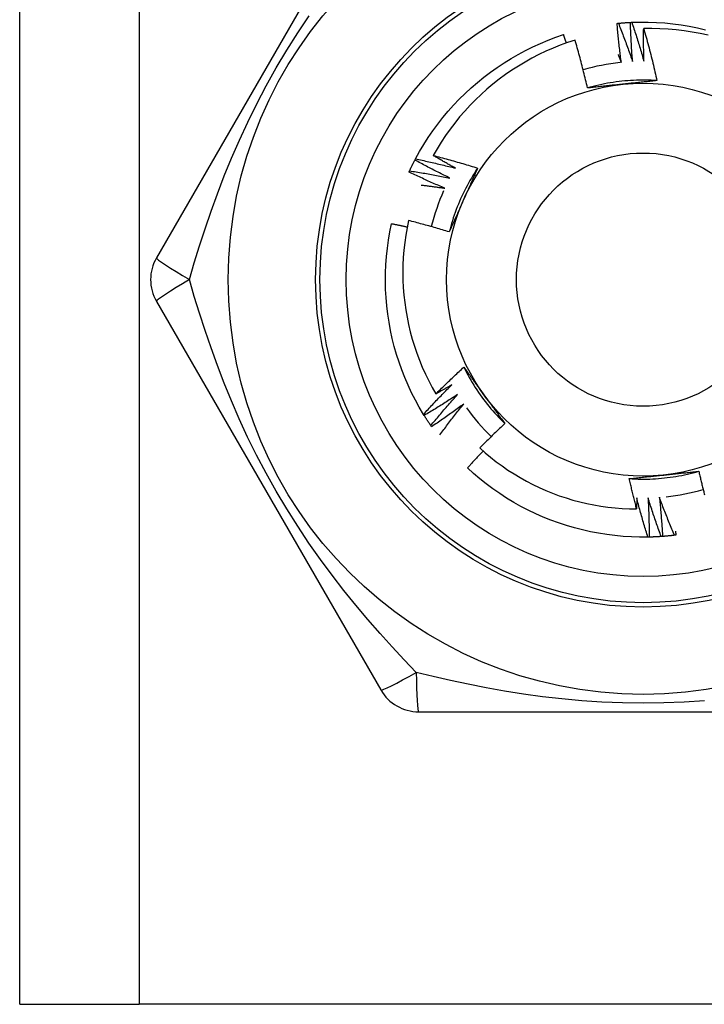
# Model space of a CAD drawing. Header units: inches. Extents: x 6 to 188, y 10 to 101.
# Tile 11 of 140: x 8.753 to 9.062, y 27.405 to 27.849. Entities that reach past the tile are written whole.
import ezdxf

# ---------------------------------------------------------------- set-up
doc = ezdxf.new("R2010")
doc.units = ezdxf.units.IN
doc.header["$MEASUREMENT"] = 0
doc.layers.add('Visible Edges(ANSI)', color=7, linetype='Continuous', lineweight=25)
doc.layers.add('Visible Tangent Edges(ANSI)', color=7, linetype='Continuous', lineweight=25)

msp = doc.modelspace()

# ---------------------------------------------------------------- linework, layer by layer
at = {"layer": 'Visible Edges(ANSI)'}
for p, q in [((8.75345, 27.40479), (8.75345, 72.34967)), ((8.91625, 27.9166), (8.8151, 27.7414)), ((8.93158, 27.78548), (8.93186, 27.78601)), ((8.8151, 27.72172), (8.91625, 27.54652)), ((8.93579, 27.67029), (8.93547, 27.6708)), ((8.9391, 27.66525), (8.93876, 27.66575)), ((9.03718, 27.61545), (9.03657, 27.61544)), ((8.9333, 27.53668), (9.1356, 27.53668)), ((8.75345, 27.40479), (8.8073, 27.40479)), ((9.2616, 27.40479), (8.8073, 27.40479))]:
    msp.add_line(p, q, dxfattribs=at)
at = {"layer": 'Visible Edges(ANSI)', "flags": 128}
for points in [[(9.02269, 27.84711), (9.02272, 27.84711), (9.02274, 27.84711), (9.02277, 27.84711), (9.02279, 27.84712), (9.02282, 27.84712), (9.02284, 27.84712), (9.02287, 27.84712), (9.02289, 27.84713), (9.02292, 27.84713), (9.02294, 27.84713), (9.02297, 27.84713), (9.02299, 27.84714), (9.02302, 27.84714), (9.02304, 27.84714), (9.02307, 27.84714), (9.02309, 27.84715), (9.02312, 27.84715), (9.02314, 27.84715), (9.02317, 27.84715), (9.02319, 27.84716), (9.02322, 27.84716), (9.02324, 27.84716), (9.02327, 27.84716), (9.02329, 27.84717)], [(9.02459, 27.82949), (9.0245, 27.83023), (9.0244, 27.83096), (9.02431, 27.83169), (9.02422, 27.83242), (9.02413, 27.83315), (9.02404, 27.83389), (9.02395, 27.83462), (9.02387, 27.83535), (9.02378, 27.83609), (9.0237, 27.83682), (9.02362, 27.83755), (9.02354, 27.83829), (9.02346, 27.83902), (9.02338, 27.83975), (9.02331, 27.84049), (9.02323, 27.84122), (9.02316, 27.84196), (9.02309, 27.84269), (9.02302, 27.84343), (9.02295, 27.84416), (9.02289, 27.8449), (9.02282, 27.84563), (9.02276, 27.84637), (9.02269, 27.84711)], [(9.02329, 27.84717), (9.02352, 27.84719), (9.02374, 27.84721), (9.02397, 27.84723), (9.02419, 27.84725), (9.02442, 27.84727), (9.02465, 27.84729), (9.02487, 27.84731), (9.0251, 27.84733), (9.02532, 27.84734), (9.02555, 27.84736), (9.02577, 27.84738), (9.026, 27.84739), (9.02622, 27.84741), (9.02645, 27.84743), (9.02667, 27.84744), (9.0269, 27.84746), (9.02713, 27.84747), (9.02735, 27.84749), (9.02758, 27.8475), (9.0278, 27.84751), (9.02803, 27.84753), (9.02825, 27.84754), (9.02848, 27.84755), (9.02871, 27.84756)], [(9.02329, 27.84717), (9.02358, 27.84645), (9.02386, 27.84574), (9.02414, 27.84502), (9.02442, 27.84431), (9.02469, 27.84359), (9.02497, 27.84287), (9.02524, 27.84216), (9.02551, 27.84144), (9.02579, 27.84072), (9.02606, 27.84), (9.02632, 27.83928), (9.02659, 27.83856), (9.02686, 27.83784), (9.02712, 27.83712), (9.02739, 27.8364), (9.02765, 27.83567), (9.02791, 27.83495), (9.02817, 27.83423), (9.02842, 27.8335), (9.02868, 27.83278), (9.02893, 27.83205), (9.02919, 27.83133), (9.02944, 27.8306), (9.02969, 27.82987)], [(9.02871, 27.84756), (9.02873, 27.84756), (9.02876, 27.84756), (9.02878, 27.84756), (9.02881, 27.84757), (9.02883, 27.84757), (9.02886, 27.84757), (9.02888, 27.84757), (9.02891, 27.84757), (9.02893, 27.84757), (9.02896, 27.84757), (9.02898, 27.84757), (9.02901, 27.84758), (9.02903, 27.84758), (9.02906, 27.84758), (9.02908, 27.84758), (9.02911, 27.84758), (9.02913, 27.84758), (9.02916, 27.84758), (9.02918, 27.84758), (9.02921, 27.84758), (9.02923, 27.84759), (9.02926, 27.84759), (9.02928, 27.84759), (9.02931, 27.84759)], [(9.02969, 27.82987), (9.02963, 27.83061), (9.02958, 27.83134), (9.02952, 27.83208), (9.02947, 27.83282), (9.02942, 27.83355), (9.02937, 27.83429), (9.02932, 27.83502), (9.02927, 27.83576), (9.02922, 27.8365), (9.02918, 27.83723), (9.02914, 27.83797), (9.02909, 27.83871), (9.02905, 27.83945), (9.02902, 27.84018), (9.02898, 27.84092), (9.02894, 27.84166), (9.02891, 27.84239), (9.02887, 27.84313), (9.02884, 27.84387), (9.02881, 27.84461), (9.02878, 27.84535), (9.02876, 27.84608), (9.02873, 27.84682), (9.02871, 27.84756)], [(9.02931, 27.84759), (9.03303, 27.84769), (9.03675, 27.84768), (9.04047, 27.84755), (9.04418, 27.84729), (9.04788, 27.84692), (9.05157, 27.84643), (9.05524, 27.84583), (9.05889, 27.8451), (9.06251, 27.84426)], [(9.02931, 27.84759), (9.02955, 27.84686), (9.0298, 27.84613), (9.03004, 27.8454), (9.03028, 27.84468), (9.03052, 27.84395), (9.03076, 27.84322), (9.03099, 27.84248), (9.03123, 27.84175), (9.03146, 27.84102), (9.0317, 27.84029), (9.03193, 27.83956), (9.03216, 27.83882), (9.03238, 27.83809), (9.03261, 27.83736), (9.03284, 27.83662), (9.03306, 27.83589), (9.03328, 27.83515), (9.0335, 27.83441), (9.03372, 27.83368), (9.03394, 27.83294), (9.03416, 27.8322), (9.03437, 27.83146), (9.03459, 27.83073), (9.0348, 27.82999)], [(8.93186, 27.78601), (8.93366, 27.78927), (8.93556, 27.79247), (8.93756, 27.79561), (8.93966, 27.79868), (8.94186, 27.80168), (8.94415, 27.80461), (8.94654, 27.80746), (8.94901, 27.81024), (8.95158, 27.81293), (8.95423, 27.81555), (8.95696, 27.81807), (8.95977, 27.82051), (8.96266, 27.82286), (8.96562, 27.82511), (8.96865, 27.82726), (8.97175, 27.82932), (8.97491, 27.83128), (8.97813, 27.83314), (8.98142, 27.83489), (8.98475, 27.83653), (8.98814, 27.83807), (8.99157, 27.8395), (8.99505, 27.84082), (8.99857, 27.84202)], [(8.99983, 27.8383), (8.99978, 27.83845), (8.99973, 27.83861), (8.99968, 27.83876), (8.99963, 27.83892), (8.99957, 27.83907), (8.99952, 27.83923), (8.99947, 27.83938), (8.99942, 27.83954), (8.99936, 27.8397), (8.99931, 27.83985), (8.99926, 27.84001), (8.99921, 27.84016), (8.99915, 27.84032), (8.9991, 27.84047), (8.99905, 27.84063), (8.999, 27.84078), (8.99894, 27.84094), (8.99889, 27.84109), (8.99884, 27.84125), (8.99878, 27.8414), (8.99873, 27.84156), (8.99868, 27.84171), (8.99863, 27.84187), (8.99857, 27.84202)], [(9.0348, 27.82999), (9.03478, 27.8306), (9.03477, 27.83122), (9.03475, 27.83183), (9.03474, 27.83245), (9.03473, 27.83306), (9.03472, 27.83368), (9.03471, 27.83429), (9.0347, 27.83491), (9.03469, 27.83552), (9.03468, 27.83614), (9.03468, 27.83676), (9.03467, 27.83737), (9.03467, 27.83799), (9.03466, 27.8386), (9.03466, 27.83922), (9.03466, 27.83983), (9.03466, 27.84045), (9.03466, 27.84106), (9.03466, 27.84168), (9.03467, 27.8423), (9.03467, 27.84291), (9.03468, 27.84353), (9.03468, 27.84414), (9.03469, 27.84476)], [(9.06373, 27.84174), (9.06016, 27.84253), (9.05657, 27.84319), (9.05295, 27.84375), (9.04932, 27.84419), (9.04568, 27.84451), (9.04202, 27.84471), (9.03836, 27.84479), (9.03469, 27.84476)], [(9.03469, 27.84476), (9.03497, 27.84379), (9.03524, 27.84282), (9.03552, 27.84185), (9.03579, 27.84088), (9.03606, 27.83991), (9.03632, 27.83893), (9.03658, 27.83796), (9.03685, 27.83699), (9.0371, 27.83601), (9.03736, 27.83504), (9.03761, 27.83406), (9.03787, 27.83309), (9.03811, 27.83211), (9.03836, 27.83113), (9.0386, 27.83015), (9.03885, 27.82917), (9.03908, 27.82819), (9.03932, 27.82721), (9.03955, 27.82623), (9.03979, 27.82525), (9.04001, 27.82427), (9.04024, 27.82328), (9.04046, 27.8223), (9.04068, 27.82132)], [(9.00374, 27.8396), (9.0004, 27.83849), (8.99709, 27.83728), (8.99382, 27.83596), (8.99059, 27.83454), (8.98741, 27.83302), (8.98428, 27.8314), (8.98121, 27.82968), (8.9782, 27.82787), (8.97525, 27.82597), (8.97235, 27.82398), (8.96953, 27.82189), (8.96677, 27.81971), (8.96407, 27.81745), (8.96145, 27.8151), (8.9589, 27.81267), (8.95643, 27.81015), (8.95404, 27.80756), (8.95174, 27.8049), (8.94952, 27.80217), (8.9474, 27.79937), (8.94536, 27.7965), (8.94342, 27.79357), (8.94157, 27.79059), (8.93982, 27.78754)], [(9.00937, 27.81797), (9.00916, 27.81887), (9.00895, 27.81978), (9.00873, 27.82069), (9.00852, 27.8216), (9.0083, 27.8225), (9.00808, 27.82341), (9.00786, 27.82431), (9.00763, 27.82522), (9.00741, 27.82612), (9.00718, 27.82703), (9.00695, 27.82793), (9.00671, 27.82883), (9.00648, 27.82973), (9.00624, 27.83063), (9.006, 27.83153), (9.00576, 27.83243), (9.00551, 27.83333), (9.00527, 27.83423), (9.00502, 27.83513), (9.00476, 27.83602), (9.00451, 27.83692), (9.00425, 27.83781), (9.004, 27.83871), (9.00374, 27.8396)], [(9.02316, 27.83301), (9.02322, 27.83286), (9.02328, 27.83271), (9.02334, 27.83257), (9.0234, 27.83242), (9.02346, 27.83228), (9.02352, 27.83213), (9.02358, 27.83198), (9.02364, 27.83184), (9.0237, 27.83169), (9.02376, 27.83155), (9.02382, 27.8314), (9.02388, 27.83125), (9.02394, 27.83111), (9.024, 27.83096), (9.02406, 27.83081), (9.02412, 27.83067), (9.02418, 27.83052), (9.02424, 27.83037), (9.0243, 27.83023), (9.02436, 27.83008), (9.02442, 27.82993), (9.02448, 27.82979), (9.02454, 27.82964), (9.02459, 27.82949)], [(9.04068, 27.82131), (9.03937, 27.82139), (9.03805, 27.82145), (9.03673, 27.82149), (9.03541, 27.82152), (9.03409, 27.82152), (9.03277, 27.8215), (9.03146, 27.82147), (9.03014, 27.82142), (9.02882, 27.82134), (9.0275, 27.82125), (9.02619, 27.82114), (9.02488, 27.82101), (9.02357, 27.82086), (9.02226, 27.82069), (9.02095, 27.8205), (9.01965, 27.8203), (9.01835, 27.82007), (9.01705, 27.81983), (9.01576, 27.81956), (9.01447, 27.81928), (9.01319, 27.81898), (9.01191, 27.81866), (9.01064, 27.81832), (9.00937, 27.81797)], [(9.02519, 27.81966), (9.02452, 27.81959), (9.02386, 27.81952), (9.0232, 27.81945), (9.02253, 27.81938), (9.02187, 27.81931), (9.02121, 27.81924), (9.02055, 27.81917), (9.01989, 27.8191), (9.01923, 27.81903), (9.01857, 27.81896), (9.01791, 27.81889), (9.01725, 27.81882), (9.01659, 27.81875), (9.01593, 27.81868), (9.01527, 27.81861), (9.01462, 27.81854), (9.01396, 27.81847), (9.0133, 27.8184), (9.01265, 27.81833), (9.01199, 27.81825), (9.01133, 27.81818), (9.01068, 27.81811), (9.01002, 27.81804), (9.00937, 27.81797)], [(9.04068, 27.82132), (9.04004, 27.82125), (9.0394, 27.82117), (9.03876, 27.8211), (9.03812, 27.82103), (9.03747, 27.82096), (9.03683, 27.82089), (9.03619, 27.82082), (9.03555, 27.82076), (9.0349, 27.82069), (9.03426, 27.82062), (9.03361, 27.82055), (9.03297, 27.82048), (9.03232, 27.82041), (9.03168, 27.82034), (9.03103, 27.82027), (9.03038, 27.82021), (9.02974, 27.82014), (9.02909, 27.82007), (9.02844, 27.82), (9.02779, 27.81993), (9.02714, 27.81986), (9.02649, 27.8198), (9.02584, 27.81973), (9.02519, 27.81966)], [(8.92918, 27.78062), (8.92927, 27.78082), (8.92937, 27.78103), (8.92946, 27.78123), (8.92956, 27.78143), (8.92966, 27.78164), (8.92976, 27.78184), (8.92985, 27.78205), (8.92995, 27.78225), (8.93005, 27.78245), (8.93015, 27.78266), (8.93025, 27.78286), (8.93035, 27.78306), (8.93045, 27.78327), (8.93055, 27.78347), (8.93065, 27.78367), (8.93075, 27.78387), (8.93086, 27.78407), (8.93096, 27.78428), (8.93106, 27.78448), (8.93116, 27.78468), (8.93127, 27.78488), (8.93137, 27.78508), (8.93148, 27.78528), (8.93158, 27.78548)], [(8.94732, 27.77735), (8.94666, 27.77768), (8.946, 27.778), (8.94533, 27.77833), (8.94467, 27.77865), (8.94401, 27.77898), (8.94335, 27.77931), (8.94269, 27.77965), (8.94203, 27.77998), (8.94138, 27.78031), (8.94072, 27.78065), (8.94006, 27.78098), (8.93941, 27.78132), (8.93875, 27.78166), (8.9381, 27.782), (8.93744, 27.78234), (8.93679, 27.78269), (8.93613, 27.78303), (8.93548, 27.78338), (8.93483, 27.78373), (8.93418, 27.78407), (8.93353, 27.78442), (8.93288, 27.78477), (8.93223, 27.78513), (8.93158, 27.78548)], [(8.93186, 27.78601), (8.93261, 27.78586), (8.93337, 27.7857), (8.93412, 27.78554), (8.93487, 27.78537), (8.93562, 27.78521), (8.93637, 27.78504), (8.93712, 27.78488), (8.93787, 27.78471), (8.93862, 27.78454), (8.93936, 27.78437), (8.94011, 27.78419), (8.94086, 27.78402), (8.94161, 27.78384), (8.94236, 27.78367), (8.9431, 27.78349), (8.94385, 27.78331), (8.9446, 27.78313), (8.94534, 27.78294), (8.94609, 27.78276), (8.94684, 27.78257), (8.94758, 27.78238), (8.94833, 27.7822), (8.94907, 27.78201), (8.94982, 27.78181)], [(8.93982, 27.78754), (8.94066, 27.78732), (8.9415, 27.7871), (8.94234, 27.78688), (8.94318, 27.78666), (8.94402, 27.78644), (8.94485, 27.78621), (8.94569, 27.78599), (8.94653, 27.78576), (8.94736, 27.78553), (8.9482, 27.78529), (8.94903, 27.78506), (8.94987, 27.78482), (8.9507, 27.78458), (8.95153, 27.78434), (8.95236, 27.7841), (8.9532, 27.78386), (8.95403, 27.78361), (8.95486, 27.78336), (8.95569, 27.78311), (8.95652, 27.78286), (8.95735, 27.78261), (8.95818, 27.78236), (8.95901, 27.7821), (8.95984, 27.78184)], [(8.94982, 27.78181), (8.9494, 27.78205), (8.94898, 27.78228), (8.94856, 27.78251), (8.94814, 27.78275), (8.94772, 27.78298), (8.9473, 27.78322), (8.94688, 27.78345), (8.94647, 27.78369), (8.94605, 27.78392), (8.94563, 27.78416), (8.94521, 27.7844), (8.9448, 27.78464), (8.94438, 27.78488), (8.94397, 27.78512), (8.94355, 27.78536), (8.94314, 27.7856), (8.94272, 27.78584), (8.94231, 27.78608), (8.94189, 27.78632), (8.94148, 27.78656), (8.94106, 27.78681), (8.94065, 27.78705), (8.94024, 27.78729), (8.93982, 27.78754)], [(8.92892, 27.78007), (8.92893, 27.78009), (8.92894, 27.78011), (8.92895, 27.78014), (8.92896, 27.78016), (8.92897, 27.78018), (8.92898, 27.78021), (8.929, 27.78023), (8.92901, 27.78025), (8.92902, 27.78027), (8.92903, 27.7803), (8.92904, 27.78032), (8.92905, 27.78034), (8.92906, 27.78037), (8.92907, 27.78039), (8.92908, 27.78041), (8.92909, 27.78043), (8.9291, 27.78046), (8.92911, 27.78048), (8.92912, 27.7805), (8.92913, 27.78053), (8.92914, 27.78055), (8.92915, 27.78057), (8.92916, 27.78059), (8.92918, 27.78062)], [(8.94506, 27.77277), (8.94438, 27.77306), (8.94371, 27.77335), (8.94303, 27.77364), (8.94235, 27.77393), (8.94167, 27.77423), (8.941, 27.77452), (8.94032, 27.77482), (8.93965, 27.77512), (8.93897, 27.77542), (8.9383, 27.77572), (8.93762, 27.77602), (8.93695, 27.77632), (8.93628, 27.77663), (8.93561, 27.77693), (8.93494, 27.77724), (8.93427, 27.77755), (8.9336, 27.77786), (8.93293, 27.77817), (8.93226, 27.77848), (8.93159, 27.7788), (8.93092, 27.77911), (8.93025, 27.77943), (8.92959, 27.77975), (8.92892, 27.78007)], [(8.92918, 27.78062), (8.92993, 27.7805), (8.93069, 27.78038), (8.93145, 27.78025), (8.93221, 27.78013), (8.93297, 27.78001), (8.93372, 27.77988), (8.93448, 27.77975), (8.93524, 27.77962), (8.93599, 27.77949), (8.93675, 27.77936), (8.93751, 27.77923), (8.93826, 27.77909), (8.93902, 27.77895), (8.93978, 27.77882), (8.94053, 27.77868), (8.94129, 27.77853), (8.94204, 27.77839), (8.9428, 27.77825), (8.94355, 27.7781), (8.94431, 27.77796), (8.94506, 27.77781), (8.94581, 27.77766), (8.94657, 27.77751), (8.94732, 27.77735)], [(8.95984, 27.78184), (8.95911, 27.78074), (8.9584, 27.77963), (8.95771, 27.7785), (8.95703, 27.77737), (8.95636, 27.77623), (8.95572, 27.77508), (8.95509, 27.77392), (8.95448, 27.77275), (8.95388, 27.77158), (8.9533, 27.77039), (8.95274, 27.7692), (8.9522, 27.768), (8.95167, 27.76679), (8.95116, 27.76557), (8.95067, 27.76434), (8.9502, 27.76311), (8.94975, 27.76187), (8.94931, 27.76063), (8.94889, 27.75938), (8.94849, 27.75812), (8.94811, 27.75686), (8.94775, 27.75559), (8.9474, 27.75432), (8.94708, 27.75304)], [(8.95984, 27.78184), (8.95958, 27.78125), (8.95932, 27.78066), (8.95906, 27.78007), (8.9588, 27.77947), (8.95854, 27.77888), (8.95828, 27.77829), (8.95801, 27.7777), (8.95775, 27.77711), (8.95749, 27.77652), (8.95723, 27.77592), (8.95697, 27.77533), (8.9567, 27.77474), (8.95644, 27.77415), (8.95618, 27.77355), (8.95591, 27.77296), (8.95565, 27.77236), (8.95538, 27.77177), (8.95512, 27.77117), (8.95485, 27.77058), (8.95459, 27.76998), (8.95432, 27.76939), (8.95406, 27.76879), (8.95379, 27.76819), (8.95352, 27.76759)], [(8.93447, 27.77422), (8.93492, 27.77416), (8.93536, 27.77411), (8.9358, 27.77405), (8.93624, 27.77399), (8.93668, 27.77394), (8.93712, 27.77388), (8.93757, 27.77382), (8.93801, 27.77376), (8.93845, 27.77371), (8.93889, 27.77365), (8.93933, 27.77359), (8.93977, 27.77353), (8.94021, 27.77347), (8.94065, 27.77341), (8.9411, 27.77334), (8.94154, 27.77328), (8.94198, 27.77322), (8.94242, 27.77316), (8.94286, 27.77309), (8.9433, 27.77303), (8.94374, 27.77297), (8.94418, 27.7729), (8.94462, 27.77283), (8.94506, 27.77277)], [(8.95352, 27.76759), (8.95325, 27.76698), (8.95298, 27.76637), (8.95271, 27.76576), (8.95244, 27.76515), (8.95217, 27.76454), (8.9519, 27.76393), (8.95163, 27.76333), (8.95136, 27.76272), (8.95109, 27.76211), (8.95082, 27.76151), (8.95055, 27.7609), (8.95028, 27.76029), (8.95001, 27.75969), (8.94974, 27.75908), (8.94948, 27.75848), (8.94921, 27.75787), (8.94894, 27.75727), (8.94867, 27.75667), (8.94841, 27.75606), (8.94814, 27.75546), (8.94787, 27.75485), (8.94761, 27.75425), (8.94734, 27.75365), (8.94708, 27.75304)], [(8.92871, 27.75819), (8.92803, 27.75489), (8.92745, 27.75157), (8.92698, 27.74823), (8.92661, 27.74487), (8.92635, 27.74151), (8.92619, 27.73813), (8.92613, 27.73475), (8.92618, 27.73136), (8.92634, 27.72798), (8.9266, 27.72462), (8.92697, 27.72126), (8.92744, 27.71792), (8.92802, 27.7146), (8.9287, 27.7113), (8.92948, 27.70802), (8.93036, 27.70477), (8.93135, 27.70154), (8.93244, 27.69834), (8.93363, 27.69518), (8.93492, 27.69205), (8.93631, 27.68896), (8.93779, 27.68593), (8.93937, 27.68294), (8.94104, 27.68001)], [(8.94708, 27.75304), (8.94632, 27.75328), (8.94556, 27.75351), (8.9448, 27.75374), (8.94403, 27.75397), (8.94327, 27.75419), (8.94251, 27.75442), (8.94175, 27.75464), (8.94098, 27.75487), (8.94022, 27.75509), (8.93945, 27.7553), (8.93869, 27.75552), (8.93792, 27.75574), (8.93716, 27.75595), (8.93639, 27.75616), (8.93563, 27.75637), (8.93486, 27.75658), (8.93409, 27.75679), (8.93332, 27.757), (8.93256, 27.7572), (8.93179, 27.7574), (8.93102, 27.7576), (8.93025, 27.7578), (8.92948, 27.758), (8.92871, 27.75819)], [(8.93547, 27.6708), (8.93357, 27.674), (8.93178, 27.67726), (8.93009, 27.68058), (8.92852, 27.68395), (8.92705, 27.68736), (8.92568, 27.69083), (8.92444, 27.69433), (8.9233, 27.69787), (8.92228, 27.70145), (8.92137, 27.70506), (8.92058, 27.70869), (8.91991, 27.71235), (8.91935, 27.71603), (8.91891, 27.71972), (8.91859, 27.72343), (8.91839, 27.72714), (8.91831, 27.73086), (8.91835, 27.73458), (8.9185, 27.7383), (8.91878, 27.74201), (8.91917, 27.74571), (8.91968, 27.74939), (8.92031, 27.75306), (8.92106, 27.7567)], [(8.92809, 27.7552), (8.9278, 27.75527), (8.92751, 27.75533), (8.92721, 27.7554), (8.92692, 27.75546), (8.92663, 27.75553), (8.92634, 27.75559), (8.92604, 27.75566), (8.92575, 27.75572), (8.92546, 27.75578), (8.92516, 27.75585), (8.92487, 27.75591), (8.92458, 27.75597), (8.92429, 27.75603), (8.92399, 27.7561), (8.9237, 27.75616), (8.92341, 27.75622), (8.92311, 27.75628), (8.92282, 27.75634), (8.92253, 27.7564), (8.92223, 27.75646), (8.92194, 27.75652), (8.92165, 27.75658), (8.92135, 27.75664), (8.92106, 27.7567)], [(8.94104, 27.68001), (8.94155, 27.68053), (8.94206, 27.68104), (8.94258, 27.68155), (8.94309, 27.68206), (8.94361, 27.68257), (8.94413, 27.68308), (8.94465, 27.68359), (8.94516, 27.6841), (8.94568, 27.6846), (8.94621, 27.68511), (8.94673, 27.68561), (8.94725, 27.68612), (8.94777, 27.68662), (8.9483, 27.68712), (8.94883, 27.68762), (8.94935, 27.68812), (8.94988, 27.68862), (8.95041, 27.68912), (8.95094, 27.68961), (8.95147, 27.69011), (8.952, 27.69061), (8.95253, 27.6911), (8.95307, 27.69159), (8.9536, 27.69208)], [(8.9536, 27.69208), (8.95398, 27.69156), (8.95436, 27.69104), (8.95475, 27.69052), (8.95513, 27.69), (8.95551, 27.68948), (8.95589, 27.68896), (8.95627, 27.68844), (8.95665, 27.68791), (8.95704, 27.68739), (8.95742, 27.68687), (8.9578, 27.68634), (8.95818, 27.68582), (8.95856, 27.6853), (8.95895, 27.68477), (8.95933, 27.68425), (8.95971, 27.68372), (8.96009, 27.68319), (8.96048, 27.68267), (8.96086, 27.68214), (8.96124, 27.68161), (8.96163, 27.68108), (8.96201, 27.68055), (8.9624, 27.68002), (8.96278, 27.67949)], [(8.95361, 27.69209), (8.95419, 27.69091), (8.9548, 27.68973), (8.95542, 27.68857), (8.95606, 27.68742), (8.95672, 27.68627), (8.95739, 27.68514), (8.95808, 27.68401), (8.95879, 27.6829), (8.95951, 27.6818), (8.96025, 27.6807), (8.961, 27.67962), (8.96177, 27.67855), (8.96255, 27.67749), (8.96335, 27.67644), (8.96417, 27.6754), (8.965, 27.67438), (8.96584, 27.67336), (8.9667, 27.67236), (8.96758, 27.67138), (8.96847, 27.6704), (8.96937, 27.66944), (8.97029, 27.66849), (8.97122, 27.66756), (8.97216, 27.66664)], [(8.93547, 27.6708), (8.93599, 27.67137), (8.9365, 27.67193), (8.93702, 27.6725), (8.93755, 27.67306), (8.93807, 27.67363), (8.93859, 27.67419), (8.93912, 27.67475), (8.93964, 27.67531), (8.94017, 27.67587), (8.9407, 27.67643), (8.94122, 27.67698), (8.94175, 27.67754), (8.94228, 27.6781), (8.94282, 27.67865), (8.94335, 27.6792), (8.94388, 27.67976), (8.94442, 27.68031), (8.94496, 27.68086), (8.94549, 27.68141), (8.94603, 27.68196), (8.94657, 27.6825), (8.94711, 27.68305), (8.94766, 27.68359), (8.9482, 27.68414)], [(8.9482, 27.68414), (8.9479, 27.68396), (8.94761, 27.68379), (8.94731, 27.68361), (8.94701, 27.68344), (8.94671, 27.68327), (8.94642, 27.68309), (8.94612, 27.68292), (8.94582, 27.68275), (8.94552, 27.68257), (8.94523, 27.6824), (8.94493, 27.68223), (8.94463, 27.68206), (8.94433, 27.68188), (8.94403, 27.68171), (8.94373, 27.68154), (8.94344, 27.68137), (8.94314, 27.6812), (8.94284, 27.68103), (8.94254, 27.68086), (8.94224, 27.68069), (8.94194, 27.68052), (8.94164, 27.68035), (8.94134, 27.68018), (8.94104, 27.68001)], [(8.95078, 27.67973), (8.95016, 27.67932), (8.94955, 27.67891), (8.94893, 27.67851), (8.94831, 27.6781), (8.94769, 27.6777), (8.94707, 27.6773), (8.94645, 27.6769), (8.94583, 27.6765), (8.94521, 27.6761), (8.94459, 27.67571), (8.94396, 27.67531), (8.94334, 27.67492), (8.94271, 27.67453), (8.94209, 27.67414), (8.94146, 27.67374), (8.94083, 27.67336), (8.94021, 27.67297), (8.93958, 27.67258), (8.93895, 27.6722), (8.93832, 27.67181), (8.93768, 27.67143), (8.93705, 27.67105), (8.93642, 27.67067), (8.93579, 27.67029)], [(8.93876, 27.66575), (8.93924, 27.66634), (8.93973, 27.66693), (8.94022, 27.66752), (8.94071, 27.66811), (8.9412, 27.6687), (8.9417, 27.66929), (8.94219, 27.66988), (8.94269, 27.67046), (8.94319, 27.67105), (8.94368, 27.67164), (8.94418, 27.67222), (8.94468, 27.6728), (8.94518, 27.67338), (8.94569, 27.67397), (8.94619, 27.67455), (8.9467, 27.67513), (8.9472, 27.6757), (8.94771, 27.67628), (8.94822, 27.67686), (8.94873, 27.67743), (8.94924, 27.67801), (8.94975, 27.67858), (8.95026, 27.67915), (8.95078, 27.67973)], [(8.96278, 27.67949), (8.96318, 27.67895), (8.96357, 27.67841), (8.96396, 27.67787), (8.96435, 27.67733), (8.96474, 27.67679), (8.96514, 27.67626), (8.96553, 27.67572), (8.96592, 27.67518), (8.96631, 27.67464), (8.9667, 27.67411), (8.96709, 27.67357), (8.96748, 27.67304), (8.96787, 27.6725), (8.96826, 27.67197), (8.96865, 27.67143), (8.96904, 27.6709), (8.96943, 27.67036), (8.96982, 27.66983), (8.97021, 27.6693), (8.9706, 27.66876), (8.97099, 27.66823), (8.97138, 27.6677), (8.97177, 27.66717), (8.97216, 27.66664)], [(8.95358, 27.67545), (8.95299, 27.67501), (8.95239, 27.67458), (8.9518, 27.67414), (8.9512, 27.67371), (8.9506, 27.67327), (8.95001, 27.67284), (8.94941, 27.67241), (8.94881, 27.67198), (8.94821, 27.67155), (8.94761, 27.67112), (8.947, 27.67069), (8.9464, 27.67027), (8.9458, 27.66984), (8.94519, 27.66942), (8.94459, 27.669), (8.94398, 27.66858), (8.94337, 27.66816), (8.94277, 27.66774), (8.94216, 27.66732), (8.94155, 27.6669), (8.94094, 27.66649), (8.94032, 27.66607), (8.93971, 27.66566), (8.9391, 27.66525)], [(8.94282, 27.66157), (8.94325, 27.66215), (8.94369, 27.66274), (8.94413, 27.66333), (8.94457, 27.66391), (8.94501, 27.6645), (8.94545, 27.66508), (8.94589, 27.66566), (8.94633, 27.66624), (8.94678, 27.66683), (8.94722, 27.66741), (8.94767, 27.66799), (8.94812, 27.66857), (8.94857, 27.66914), (8.94902, 27.66972), (8.94947, 27.6703), (8.94992, 27.67087), (8.95038, 27.67145), (8.95083, 27.67202), (8.95129, 27.6726), (8.95174, 27.67317), (8.9522, 27.67374), (8.95266, 27.67431), (8.95312, 27.67488), (8.95358, 27.67545)], [(8.93876, 27.66575), (8.93863, 27.66593), (8.9385, 27.66612), (8.93837, 27.66631), (8.93825, 27.66649), (8.93812, 27.66668), (8.93799, 27.66687), (8.93787, 27.66706), (8.93774, 27.66724), (8.93762, 27.66743), (8.93749, 27.66762), (8.93737, 27.66781), (8.93724, 27.668), (8.93712, 27.66819), (8.937, 27.66838), (8.93687, 27.66857), (8.93675, 27.66876), (8.93663, 27.66895), (8.93651, 27.66914), (8.93639, 27.66933), (8.93627, 27.66952), (8.93614, 27.66971), (8.93602, 27.6699), (8.9359, 27.6701), (8.93579, 27.67029)], [(8.97216, 27.66664), (8.97168, 27.66619), (8.9712, 27.66574), (8.97072, 27.66529), (8.97024, 27.66484), (8.96976, 27.66439), (8.96928, 27.66393), (8.9688, 27.66348), (8.96832, 27.66303), (8.96785, 27.66257), (8.96737, 27.66212), (8.9669, 27.66166), (8.96643, 27.6612), (8.96595, 27.66074), (8.96548, 27.66028), (8.96501, 27.65982), (8.96454, 27.65936), (8.96407, 27.6589), (8.9636, 27.65844), (8.96314, 27.65798), (8.96267, 27.65751), (8.9622, 27.65705), (8.96174, 27.65658), (8.96127, 27.65611), (8.96081, 27.65565)], [(8.96081, 27.65565), (8.96323, 27.6535), (8.96572, 27.65143), (8.96826, 27.64944), (8.97087, 27.64753), (8.97353, 27.64569), (8.97625, 27.64395), (8.97901, 27.64228), (8.98184, 27.6407), (8.98471, 27.63921), (8.98762, 27.6378), (8.99059, 27.63649), (8.99359, 27.63527), (8.99663, 27.63414), (8.99969, 27.6331), (9.00279, 27.63217), (9.00591, 27.63133), (9.00905, 27.63059), (9.01221, 27.62994), (9.0154, 27.6294), (9.0186, 27.62895), (9.02181, 27.6286), (9.02504, 27.62836), (9.02827, 27.62821), (9.03151, 27.62817)], [(8.96234, 27.65428), (8.96204, 27.65396), (8.96174, 27.65365), (8.96144, 27.65333), (8.96114, 27.65302), (8.96084, 27.6527), (8.96054, 27.65238), (8.96024, 27.65207), (8.95995, 27.65175), (8.95965, 27.65143), (8.95935, 27.65111), (8.95906, 27.65079), (8.95876, 27.65047), (8.95847, 27.65016), (8.95817, 27.64984), (8.95788, 27.64952), (8.95758, 27.6492), (8.95729, 27.64887), (8.957, 27.64855), (8.9567, 27.64823), (8.95641, 27.64791), (8.95612, 27.64759), (8.95582, 27.64726), (8.95553, 27.64694), (8.95524, 27.64662)], [(9.03657, 27.61544), (9.03285, 27.61543), (9.02913, 27.61554), (9.02542, 27.61577), (9.02172, 27.61612), (9.01803, 27.61659), (9.01435, 27.61717), (9.0107, 27.61787), (9.00707, 27.61869), (9.00347, 27.61963), (8.9999, 27.62068), (8.99637, 27.62184), (8.99287, 27.62312), (8.98942, 27.6245), (8.98602, 27.626), (8.98266, 27.6276), (8.97936, 27.62932), (8.97611, 27.63113), (8.97292, 27.63305), (8.9698, 27.63507), (8.96674, 27.63719), (8.96376, 27.63941), (8.96084, 27.64172), (8.958, 27.64413), (8.95524, 27.64662)], [(9.02821, 27.64181), (9.02953, 27.64173), (9.03085, 27.64167), (9.03217, 27.64163), (9.03348, 27.64161), (9.0348, 27.6416), (9.03612, 27.64162), (9.03744, 27.64165), (9.03876, 27.64171), (9.04008, 27.64178), (9.04139, 27.64187), (9.04271, 27.64198), (9.04402, 27.64211), (9.04533, 27.64226), (9.04664, 27.64243), (9.04794, 27.64262), (9.04925, 27.64282), (9.05055, 27.64305), (9.05184, 27.64329), (9.05314, 27.64356), (9.05442, 27.64384), (9.05571, 27.64414), (9.05699, 27.64446), (9.05826, 27.6448), (9.05953, 27.64516)], [(9.02821, 27.64181), (9.02885, 27.64188), (9.0295, 27.64195), (9.03014, 27.64202), (9.03078, 27.64209), (9.03142, 27.64216), (9.03206, 27.64223), (9.03271, 27.6423), (9.03335, 27.64237), (9.03399, 27.64244), (9.03464, 27.6425), (9.03528, 27.64257), (9.03593, 27.64264), (9.03657, 27.64271), (9.03722, 27.64278), (9.03787, 27.64285), (9.03851, 27.64292), (9.03916, 27.64298), (9.03981, 27.64305), (9.04046, 27.64312), (9.0411, 27.64319), (9.04175, 27.64326), (9.0424, 27.64333), (9.04306, 27.6434), (9.04371, 27.64346)], [(9.04371, 27.64346), (9.04437, 27.64353), (9.04504, 27.6436), (9.0457, 27.64367), (9.04636, 27.64374), (9.04703, 27.64381), (9.04769, 27.64388), (9.04835, 27.64395), (9.04901, 27.64402), (9.04967, 27.64409), (9.05033, 27.64416), (9.05099, 27.64423), (9.05165, 27.6443), (9.05231, 27.64437), (9.05297, 27.64444), (9.05362, 27.64451), (9.05428, 27.64458), (9.05494, 27.64465), (9.0556, 27.64473), (9.05625, 27.6448), (9.05691, 27.64487), (9.05756, 27.64494), (9.05822, 27.64501), (9.05887, 27.64508), (9.05953, 27.64516)], [(9.05953, 27.64516), (9.05965, 27.64465), (9.05976, 27.64414), (9.05988, 27.64363), (9.06, 27.64312), (9.06012, 27.64261), (9.06024, 27.64211), (9.06036, 27.6416), (9.06048, 27.64109), (9.0606, 27.64059), (9.06073, 27.64008), (9.06085, 27.63957), (9.06097, 27.63907), (9.0611, 27.63856), (9.06122, 27.63805), (9.06135, 27.63755), (9.06148, 27.63704), (9.06161, 27.63654), (9.06173, 27.63603), (9.06186, 27.63552), (9.06199, 27.63502), (9.06212, 27.63452)], [(9.03151, 27.62817), (9.03137, 27.62873), (9.03122, 27.6293), (9.03108, 27.62986), (9.03093, 27.63043), (9.03079, 27.631), (9.03064, 27.63156), (9.0305, 27.63213), (9.03036, 27.6327), (9.03022, 27.63327), (9.03008, 27.63383), (9.02994, 27.6344), (9.0298, 27.63497), (9.02967, 27.63554), (9.02953, 27.63611), (9.02939, 27.63668), (9.02926, 27.63724), (9.02913, 27.63781), (9.02899, 27.63838), (9.02886, 27.63895), (9.02873, 27.63952), (9.0286, 27.64009), (9.02847, 27.64066), (9.02834, 27.64123), (9.02821, 27.64181)], [(9.03154, 27.63318), (9.03154, 27.63297), (9.03154, 27.63276), (9.03154, 27.63255), (9.03154, 27.63234), (9.03154, 27.63213), (9.03154, 27.63192), (9.03154, 27.63172), (9.03154, 27.63151), (9.03154, 27.6313), (9.03154, 27.63109), (9.03154, 27.63088), (9.03154, 27.63067), (9.03154, 27.63046), (9.03153, 27.63025), (9.03153, 27.63004), (9.03153, 27.62984), (9.03153, 27.62963), (9.03153, 27.62942), (9.03153, 27.62921), (9.03152, 27.629), (9.03152, 27.62879), (9.03152, 27.62858), (9.03152, 27.62837), (9.03151, 27.62817)], [(9.03657, 27.61544), (9.03635, 27.61617), (9.03612, 27.61691), (9.0359, 27.61764), (9.03568, 27.61838), (9.03546, 27.61911), (9.03524, 27.61985), (9.03502, 27.62059), (9.03481, 27.62132), (9.03459, 27.62206), (9.03438, 27.6228), (9.03417, 27.62354), (9.03396, 27.62428), (9.03375, 27.62501), (9.03354, 27.62575), (9.03333, 27.62649), (9.03313, 27.62724), (9.03292, 27.62798), (9.03272, 27.62872), (9.03252, 27.62946), (9.03232, 27.6302), (9.03213, 27.63095), (9.03193, 27.63169), (9.03173, 27.63243), (9.03154, 27.63318)], [(9.03665, 27.63316), (9.03669, 27.63242), (9.03673, 27.63168), (9.03676, 27.63095), (9.0368, 27.63021), (9.03683, 27.62947), (9.03686, 27.62874), (9.03689, 27.628), (9.03692, 27.62726), (9.03695, 27.62652), (9.03697, 27.62579), (9.037, 27.62505), (9.03702, 27.62431), (9.03704, 27.62357), (9.03706, 27.62284), (9.03708, 27.6221), (9.03709, 27.62136), (9.03711, 27.62062), (9.03712, 27.61988), (9.03714, 27.61914), (9.03715, 27.61841), (9.03716, 27.61767), (9.03716, 27.61693), (9.03717, 27.61619), (9.03718, 27.61545)], [(9.0426, 27.61571), (9.04233, 27.61643), (9.04207, 27.61715), (9.04181, 27.61787), (9.04155, 27.61859), (9.04129, 27.61932), (9.04104, 27.62004), (9.04078, 27.62076), (9.04053, 27.62149), (9.04027, 27.62221), (9.04002, 27.62294), (9.03977, 27.62367), (9.03952, 27.62439), (9.03928, 27.62512), (9.03903, 27.62585), (9.03879, 27.62658), (9.03854, 27.62731), (9.0383, 27.62804), (9.03806, 27.62877), (9.03782, 27.6295), (9.03759, 27.63023), (9.03735, 27.63096), (9.03712, 27.63169), (9.03688, 27.63243), (9.03665, 27.63316)], [(9.04176, 27.63341), (9.04183, 27.63267), (9.04191, 27.63194), (9.04198, 27.6312), (9.04205, 27.63047), (9.04213, 27.62973), (9.0422, 27.629), (9.04226, 27.62827), (9.04233, 27.62753), (9.0424, 27.6268), (9.04246, 27.62606), (9.04252, 27.62532), (9.04258, 27.62459), (9.04264, 27.62385), (9.0427, 27.62312), (9.04276, 27.62238), (9.04281, 27.62164), (9.04286, 27.62091), (9.04292, 27.62017), (9.04297, 27.61944), (9.04302, 27.6187), (9.04306, 27.61796), (9.04311, 27.61722), (9.04316, 27.61649), (9.0432, 27.61575)], [(9.0486, 27.61628), (9.0483, 27.61699), (9.048, 27.6177), (9.0477, 27.61841), (9.04741, 27.61911), (9.04711, 27.61982), (9.04682, 27.62053), (9.04652, 27.62124), (9.04623, 27.62195), (9.04594, 27.62266), (9.04565, 27.62338), (9.04537, 27.62409), (9.04508, 27.6248), (9.0448, 27.62552), (9.04451, 27.62623), (9.04423, 27.62695), (9.04395, 27.62766), (9.04367, 27.62838), (9.04339, 27.62909), (9.04312, 27.62981), (9.04284, 27.63053), (9.04257, 27.63125), (9.0423, 27.63197), (9.04203, 27.63269), (9.04176, 27.63341)], [(9.0426, 27.61571), (9.04237, 27.61569), (9.04215, 27.61567), (9.04192, 27.61566), (9.0417, 27.61565), (9.04147, 27.61563), (9.04124, 27.61562), (9.04102, 27.61561), (9.04079, 27.61559), (9.04057, 27.61558), (9.04034, 27.61557), (9.04011, 27.61556), (9.03989, 27.61555), (9.03966, 27.61554), (9.03944, 27.61553), (9.03921, 27.61552), (9.03898, 27.61551), (9.03876, 27.6155), (9.03853, 27.61549), (9.03831, 27.61548), (9.03808, 27.61548), (9.03785, 27.61547), (9.03763, 27.61546), (9.0374, 27.61546), (9.03718, 27.61545)], [(9.0432, 27.61575), (9.04317, 27.61575), (9.04315, 27.61575), (9.04312, 27.61574), (9.0431, 27.61574), (9.04307, 27.61574), (9.04305, 27.61574), (9.04302, 27.61574), (9.043, 27.61573), (9.04297, 27.61573), (9.04295, 27.61573), (9.04292, 27.61573), (9.0429, 27.61573), (9.04287, 27.61573), (9.04285, 27.61572), (9.04282, 27.61572), (9.0428, 27.61572), (9.04277, 27.61572), (9.04275, 27.61572), (9.04272, 27.61571), (9.0427, 27.61571), (9.04267, 27.61571), (9.04265, 27.61571), (9.04262, 27.61571), (9.0426, 27.61571)], [(9.0486, 27.61628), (9.04838, 27.61626), (9.04815, 27.61623), (9.04793, 27.6162), (9.0477, 27.61618), (9.04748, 27.61615), (9.04725, 27.61613), (9.04703, 27.6161), (9.0468, 27.61608), (9.04658, 27.61605), (9.04635, 27.61603), (9.04613, 27.61601), (9.0459, 27.61599), (9.04568, 27.61596), (9.04545, 27.61594), (9.04523, 27.61592), (9.045, 27.6159), (9.04478, 27.61588), (9.04455, 27.61586), (9.04433, 27.61584), (9.0441, 27.61582), (9.04388, 27.6158), (9.04365, 27.61578), (9.04343, 27.61577), (9.0432, 27.61575)], [(9.0492, 27.61636), (9.04917, 27.61636), (9.04915, 27.61635), (9.04912, 27.61635), (9.0491, 27.61635), (9.04907, 27.61634), (9.04905, 27.61634), (9.04902, 27.61634), (9.049, 27.61633), (9.04897, 27.61633), (9.04895, 27.61633), (9.04892, 27.61632), (9.0489, 27.61632), (9.04887, 27.61632), (9.04885, 27.61632), (9.04882, 27.61631), (9.0488, 27.61631), (9.04877, 27.61631), (9.04875, 27.6163), (9.04872, 27.6163), (9.0487, 27.6163), (9.04867, 27.61629), (9.04865, 27.61629), (9.04862, 27.61629), (9.0486, 27.61628)], [(9.049, 27.61813), (9.04901, 27.61805), (9.04902, 27.61798), (9.04902, 27.61791), (9.04903, 27.61783), (9.04904, 27.61776), (9.04905, 27.61769), (9.04906, 27.61761), (9.04907, 27.61754), (9.04908, 27.61747), (9.04908, 27.61739), (9.04909, 27.61732), (9.0491, 27.61724), (9.04911, 27.61717), (9.04912, 27.6171), (9.04913, 27.61702), (9.04913, 27.61695), (9.04914, 27.61688), (9.04915, 27.6168), (9.04916, 27.61673), (9.04917, 27.61665), (9.04917, 27.61658), (9.04918, 27.61651), (9.04919, 27.61643), (9.0492, 27.61636)]]:
    msp.add_lwpolyline(points, dxfattribs=at)
at = {"layer": 'Visible Edges(ANSI)'}
for radius in [0.18701, 0.13386, 0.08858]:
    msp.add_circle((9.03445, 27.73156), radius, dxfattribs=at)
for centre, radius, start, end in [((9.03445, 27.73156), 0.09843, 96.0181, 105.9569), ((9.03445, 27.73156), 0.09843, 156.0181, 165.9569), ((8.83215, 27.73156), 0.01969, 150, 210), ((9.03445, 27.73156), 0.09843, 216.0181, 225.9569), ((9.03445, 27.73156), 0.09843, 276.0181, 285.9569), ((8.9333, 27.55636), 0.01969, 210, 270)]:
    msp.add_arc(centre, radius, start, end, dxfattribs=at)
at = {"layer": 'Visible Tangent Edges(ANSI)'}
msp.add_line((8.8073, 72.34967), (8.8073, 27.40479), dxfattribs=at)
at = {"layer": 'Visible Tangent Edges(ANSI)', "flags": 128}
for points in [[(8.82995, 27.73156), (8.83215, 27.73909), (8.83449, 27.74674), (8.837, 27.7545), (8.83969, 27.76237), (8.84256, 27.77031), (8.84563, 27.77831), (8.84892, 27.78636), (8.85245, 27.79447), (8.85623, 27.80262), (8.86027, 27.81079), (8.86456, 27.81896), (8.8691, 27.82707), (8.87386, 27.83505), (8.87878, 27.84285), (8.88385, 27.85044)], [(8.9322, 27.55446), (8.92678, 27.56013), (8.92133, 27.56599), (8.91586, 27.57204), (8.91039, 27.5783), (8.90495, 27.58475), (8.89956, 27.59141), (8.89423, 27.59829), (8.88897, 27.6054), (8.8838, 27.61274), (8.87874, 27.62033), (8.87382, 27.62814), (8.86907, 27.63612), (8.86453, 27.64423), (8.86023, 27.6524), (8.85619, 27.66058), (8.85241, 27.66873), (8.84889, 27.67683), (8.84561, 27.68488), (8.84254, 27.69286), (8.83968, 27.70077), (8.83701, 27.70861), (8.8345, 27.71637), (8.83215, 27.72402), (8.82995, 27.73156)], [(9.06203, 27.54169), (9.05293, 27.5411), (9.04372, 27.54074), (9.03443, 27.54062), (9.02512, 27.54074), (9.01589, 27.5411), (9.00681, 27.54169), (8.99787, 27.5425), (8.98909, 27.5435), (8.98048, 27.54467), (8.97203, 27.54601), (8.96374, 27.54749), (8.9556, 27.54909), (8.94763, 27.5508), (8.93982, 27.5526), (8.9322, 27.55446)]]:
    msp.add_lwpolyline(points, dxfattribs=at)
at = {"layer": 'Visible Tangent Edges(ANSI)'}
for radius in [0.14764, 0.14567, 0.05709]:
    msp.add_circle((9.03445, 27.73156), radius, dxfattribs=at)
for centre, major_axis, start_param, end_param in [((8.83215, 27.73156), (-0.01705, 0.00984), 0, 1.474012), ((8.83215, 27.73156), (-0.01705, -0.00984), 4.809173, 6.283185), ((8.9333, 27.55636), (-0.01705, -0.00984), 0, 1.474012), ((8.9333, 27.55636), (0, -0.01969), 4.809173, 6.283185)]:
    msp.add_ellipse(centre, major_axis=major_axis, ratio=0.056054, start_param=start_param, end_param=end_param, dxfattribs=at)

doc.saveas('drawing.dxf')
